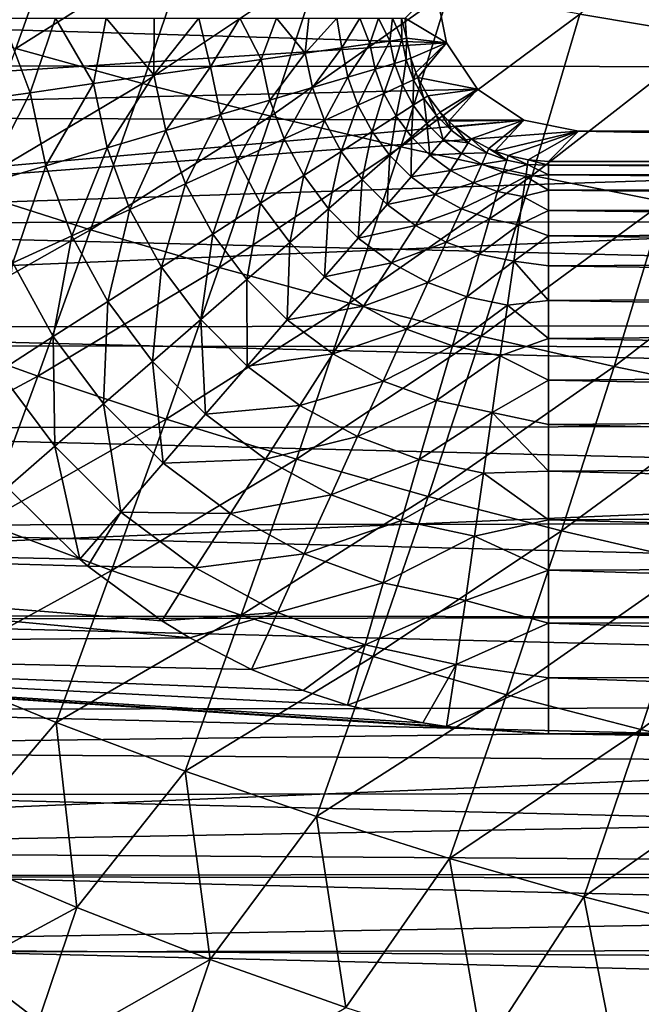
# Model space of a CAD drawing. Header units: metres. Extents: x -24 to 127, y -24 to 24.
# Tile 9 of 151: x -9.41 to -5.07, y -12.61 to -5.73. Entities that reach past the tile are written whole.
import ezdxf

# ---------------------------------------------------------------- set-up
doc = ezdxf.new("R2010")
doc.units = ezdxf.units.M
doc.layers.add('solid_12_381_051_XXX', color=7, linetype='CONTINUOUS')

msp = doc.modelspace()

# ---------------------------------------------------------------- linework, layer by layer
at = {"layer": 'solid_12_381_051_XXX'}
for points in [[(-23.654963, -4.05514, -4), (23.650919, -4.078241, -4), (-23.225561, -6.044409, -4)], [(-23.225561, -6.044409, -4), (23.650919, -4.078241, -4), (23.217451, -6.075547, -4)], [(-4.275462, -4.684265, 145.826401), (-5.499285, -5.691209, 145.772186), (-4.583907, -5.845074, 145.800156)], [(-9.086542, -4.945166, 145.654633), (-10.3077, -5.673123, 145.598572), (-9.436605, -5.930861, 145.628159)], [(-8.203554, -5.150372, 145.684769), (-9.086542, -4.945166, 145.654633), (-9.436605, -5.930861, 145.628159)], [(-8.203554, -5.150372, 145.684769), (-9.436605, -5.930861, 145.628159), (-8.552128, -6.174737, 145.657394)], [(-7.310452, -5.343411, 145.714432), (-8.203554, -5.150372, 145.684769), (-8.552128, -6.174737, 145.657394)], [(-7.310452, -5.343411, 145.714432), (-8.552128, -6.174737, 145.657394), (-7.655788, -6.404232, 145.686218)], [(-6.408582, -5.523839, 145.743591), (-7.310452, -5.343411, 145.714432), (-7.655788, -6.404232, 145.686218)], [(-14.703627, -5.644664, 127.000305), (-6.431749, -5.890662, 127.000305), (-6.507855, -5.508007, 127.000305)], [(-6.408582, -5.523839, 145.743591), (-7.655788, -6.404232, 145.686218), (-6.749106, -6.618823, 145.714554)], [(-5.499285, -5.691209, 145.772186), (-6.408582, -5.523839, 145.743591), (-6.749106, -6.618823, 145.714554)], [(-6.431749, -5.890662, 127.000305), (-6.719407, -5.719559, 139.120102), (-6.507855, -5.508007, 127.000305)], [(-14.703627, -5.644664, 127.000305), (-14.388844, -6.404374, 127.000305), (-6.431749, -5.890662, 127.000305)], [(-5.499285, -5.691209, 145.772186), (-6.749106, -6.618823, 145.714554), (-5.833604, -6.817987, 145.742371)], [(-4.583907, -5.845074, 145.800156), (-5.499285, -5.691209, 145.772186), (-5.833604, -6.817987, 145.742371)], [(-9.337575, -6.239727, 142.817795), (-9.786674, -6.304273, 142.950012), (-9.532127, -5.719559, 142.870224)], [(-9.337575, -6.239727, 142.817795), (-9.532127, -5.719559, 142.870224), (-9.160452, -5.719559, 142.734268)], [(-8.895912, -6.17625, 142.62738), (-9.337575, -6.239727, 142.817795), (-9.160452, -5.719559, 142.734268)], [(-8.895912, -6.17625, 142.62738), (-9.160452, -5.719559, 142.734268), (-8.806, -5.719559, 142.563309)], [(-8.472579, -6.115407, 142.37915), (-8.895912, -6.17625, 142.62738), (-8.806, -5.719559, 142.563309)], [(-8.472579, -6.115407, 142.37915), (-8.806, -5.719559, 142.563309), (-8.471084, -5.719559, 142.359039)], [(-8.472579, -6.115407, 142.37915), (-8.471084, -5.719559, 142.359039), (-8.158909, -5.719559, 142.123901)], [(-8.078461, -6.058763, 142.076263), (-8.472579, -6.115407, 142.37915), (-8.158909, -5.719559, 142.123901)], [(-8.078461, -6.058763, 142.076263), (-8.158909, -5.719559, 142.123901), (-7.873448, -5.719559, 141.86171)], [(-7.723568, -6.007756, 141.724609), (-8.078461, -6.058763, 142.076263), (-7.873448, -5.719559, 141.86171)], [(-7.723568, -6.007756, 141.724609), (-7.873448, -5.719559, 141.86171), (-7.617404, -5.719559, 141.576431)], [(-7.416224, -5.963583, 141.332458), (-7.723568, -6.007756, 141.724609), (-7.617404, -5.719559, 141.576431)], [(-7.416224, -5.963583, 141.332458), (-7.617404, -5.719559, 141.576431), (-7.391679, -5.719559, 141.270721)], [(-7.416224, -5.963583, 141.332458), (-7.391679, -5.719559, 141.270721), (-7.197195, -5.719559, 140.94722)], [(-7.162424, -5.927106, 140.909821), (-7.416224, -5.963583, 141.332458), (-7.197195, -5.719559, 140.94722)], [(-7.162424, -5.927106, 140.909821), (-7.197195, -5.719559, 140.94722), (-7.035916, -5.719559, 140.611191)], [(-6.965469, -5.898798, 140.467606), (-7.162424, -5.927106, 140.909821), (-7.035916, -5.719559, 140.611191)], [(-6.965469, -5.898798, 140.467606), (-7.035916, -5.719559, 140.611191), (-6.906246, -5.719559, 140.260452)], [(-6.825925, -5.878742, 140.016846), (-6.965469, -5.898798, 140.467606), (-6.906246, -5.719559, 140.260452)], [(-6.825925, -5.878742, 140.016846), (-6.906246, -5.719559, 140.260452), (-6.808341, -5.719559, 139.891922)], [(-6.741874, -5.866661, 139.567764), (-6.825925, -5.878742, 140.016846), (-6.808341, -5.719559, 139.891922)], [(-6.741874, -5.866661, 139.567764), (-6.808341, -5.719559, 139.891922), (-6.745369, -5.719559, 139.51059)], [(-6.709825, -5.859014, 139.129593), (-6.745369, -5.719559, 139.51059), (-6.719407, -5.719559, 139.120102)], [(-6.741874, -5.866661, 139.567764), (-6.745369, -5.719559, 139.51059), (-6.709825, -5.859014, 139.129593)], [(-6.431749, -5.890662, 127.000305), (-6.709825, -5.859014, 139.129593), (-6.719407, -5.719559, 139.120102)], [(-4.583907, -5.845074, 145.800156), (-5.833604, -6.817987, 145.742371), (-4.910803, -7.001204, 145.769592)], [(-14.388844, -6.404374, 127.000305), (-6.215029, -6.21502, 127.000305), (-6.431749, -5.890662, 127.000305)], [(-7.120393, -6.131392, 140.914246), (-7.162424, -5.927106, 140.909821), (-6.965469, -5.898798, 140.467606)], [(-6.929184, -6.075214, 140.472946), (-7.120393, -6.131392, 140.914246), (-6.965469, -5.898798, 140.467606)], [(-6.929184, -6.075214, 140.472946), (-6.965469, -5.898798, 140.467606), (-6.825925, -5.878742, 140.016846)], [(-6.793459, -6.035337, 140.023041), (-6.929184, -6.075214, 140.472946), (-6.825925, -5.878742, 140.016846)], [(-6.793459, -6.035337, 140.023041), (-6.825925, -5.878742, 140.016846), (-6.741874, -5.866661, 139.567764)], [(-6.711378, -6.011221, 139.574738), (-6.793459, -6.035337, 140.023041), (-6.741874, -5.866661, 139.567764)], [(-6.711378, -6.011221, 139.574738), (-6.741874, -5.866661, 139.567764), (-6.709825, -5.859014, 139.129593)], [(-6.711378, -6.011221, 139.574738), (-6.709825, -5.859014, 139.129593), (-6.679871, -5.999292, 139.137131)], [(-6.431749, -5.890662, 127.000305), (-6.679871, -5.999292, 139.137131), (-6.709825, -5.859014, 139.129593)], [(-6.431749, -5.890662, 127.000305), (-6.645541, -6.098042, 139.141342), (-6.679871, -5.999292, 139.137131)], [(-6.431749, -5.890662, 127.000305), (-6.629695, -6.134799, 139.1427), (-6.645541, -6.098042, 139.141342)], [(-6.431749, -5.890662, 127.000305), (-6.215029, -6.21502, 127.000305), (-6.629695, -6.134799, 139.1427)], [(-8.552128, -6.174737, 145.657394), (-9.436605, -5.930861, 145.628159), (-9.799345, -6.915264, 145.598602)], [(-7.664407, -6.291226, 141.72728), (-7.723568, -6.007756, 141.724609), (-7.416224, -5.963583, 141.332458)], [(-7.366531, -6.203709, 141.335983), (-7.664407, -6.291226, 141.72728), (-7.416224, -5.963583, 141.332458)], [(-7.366531, -6.203709, 141.335983), (-7.416224, -5.963583, 141.332458), (-7.162424, -5.927106, 140.909821)], [(-7.120393, -6.131392, 140.914246), (-7.366531, -6.203709, 141.335983), (-7.162424, -5.927106, 140.909821)], [(-23.225561, -6.044409, -4), (23.217451, -6.075547, -4), (-22.627668, -7.998378, -4)], [(-8.008232, -6.392244, 142.078171), (-8.078461, -6.058763, 142.076263), (-7.723568, -6.007756, 141.724609)], [(-7.664407, -6.291226, 141.72728), (-8.008232, -6.392244, 142.078171), (-7.723568, -6.007756, 141.724609)], [(-6.867628, -6.244573, 140.477036), (-6.929184, -6.075214, 140.472946), (-6.793459, -6.035337, 140.023041)], [(-6.738638, -6.185616, 140.027786), (-6.867628, -6.244573, 140.477036), (-6.793459, -6.035337, 140.023041)], [(-6.738638, -6.185616, 140.027786), (-6.793459, -6.035337, 140.023041), (-6.711378, -6.011221, 139.574738)], [(-6.66039, -6.149851, 139.580093), (-6.738638, -6.185616, 140.027786), (-6.711378, -6.011221, 139.574738)], [(-6.66039, -6.149851, 139.580093), (-6.711378, -6.011221, 139.574738), (-6.679871, -5.999292, 139.137131)], [(-6.66039, -6.149851, 139.580093), (-6.679871, -5.999292, 139.137131), (-6.645541, -6.098042, 139.141342)], [(-22.627668, -7.998378, -4), (23.217451, -6.075547, -4), (22.614536, -8.035113, -4)], [(-8.799969, -6.624861, 142.628128), (-8.895912, -6.17625, 142.62738), (-8.472579, -6.115407, 142.37915)], [(-8.389975, -6.504403, 142.380417), (-8.799969, -6.624861, 142.628128), (-8.472579, -6.115407, 142.37915)], [(-8.389975, -6.504403, 142.380417), (-8.472579, -6.115407, 142.37915), (-8.078461, -6.058763, 142.076263)], [(-8.008232, -6.392244, 142.078171), (-8.389975, -6.504403, 142.380417), (-8.078461, -6.058763, 142.076263)], [(-7.049092, -6.327515, 140.917633), (-7.120393, -6.131392, 140.914246), (-6.929184, -6.075214, 140.472946)], [(-6.867628, -6.244573, 140.477036), (-7.049092, -6.327515, 140.917633), (-6.929184, -6.075214, 140.472946)], [(-6.66039, -6.149851, 139.580093), (-6.645541, -6.098042, 139.141342), (-6.629695, -6.134799, 139.1427)], [(-8.552128, -6.174737, 145.657394), (-9.799345, -6.915264, 145.598602), (-8.915372, -7.196883, 145.626663)], [(-9.227706, -6.750533, 142.818176), (-9.337575, -6.239727, 142.817795), (-8.895912, -6.17625, 142.62738)], [(-8.799969, -6.624861, 142.628128), (-9.227706, -6.750533, 142.818176), (-8.895912, -6.17625, 142.62738)], [(-7.655788, -6.404232, 145.686218), (-8.552128, -6.174737, 145.657394), (-8.915372, -7.196883, 145.626663)], [(-7.2825, -6.434198, 141.338684), (-7.366531, -6.203709, 141.335983), (-7.120393, -6.131392, 140.914246)], [(-7.049092, -6.327515, 140.917633), (-7.2825, -6.434198, 141.338684), (-7.120393, -6.131392, 140.914246)], [(-6.782041, -6.403309, 140.479782), (-6.867628, -6.244573, 140.477036), (-6.738638, -6.185616, 140.027786)], [(-6.662567, -6.326446, 140.030991), (-6.782041, -6.403309, 140.479782), (-6.738638, -6.185616, 140.027786)], [(-6.662567, -6.326446, 140.030991), (-6.738638, -6.185616, 140.027786), (-6.66039, -6.149851, 139.580093)], [(-6.589943, -6.279723, 139.583694), (-6.662567, -6.326446, 140.030991), (-6.66039, -6.149851, 139.580093)], [(-6.589943, -6.279723, 139.583694), (-6.66039, -6.149851, 139.580093), (-6.629695, -6.134799, 139.1427)], [(-6.215029, -6.21502, 127.000305), (-6.561018, -6.260815, 139.146469), (-6.629695, -6.134799, 139.1427)], [(-6.589943, -6.279723, 139.583694), (-6.629695, -6.134799, 139.1427), (-6.561018, -6.260815, 139.146469)], [(-14.388844, -6.404374, 127.000305), (-5.890671, -6.431746, 127.000305), (-6.215029, -6.21502, 127.000305)], [(-9.662662, -6.878326, 142.95015), (-9.786674, -6.304273, 142.950012), (-9.337575, -6.239727, 142.817795)], [(-9.227706, -6.750533, 142.818176), (-9.662662, -6.878326, 142.95015), (-9.337575, -6.239727, 142.817795)], [(-7.564833, -6.563243, 141.729324), (-7.664407, -6.291226, 141.72728), (-7.366531, -6.203709, 141.335983)], [(-7.2825, -6.434198, 141.338684), (-7.564833, -6.563243, 141.729324), (-7.366531, -6.203709, 141.335983)], [(-6.949958, -6.511337, 140.919907), (-7.049092, -6.327515, 140.917633), (-6.867628, -6.244573, 140.477036)], [(-6.782041, -6.403309, 140.479782), (-6.949958, -6.511337, 140.919907), (-6.867628, -6.244573, 140.477036)], [(-6.215029, -6.21502, 127.000305), (-6.474348, -6.376404, 139.148605), (-6.561018, -6.260815, 139.146469)], [(-6.215029, -6.21502, 127.000305), (-6.415261, -6.438706, 139.149002), (-6.474348, -6.376404, 139.148605)], [(-6.215029, -6.21502, 127.000305), (-5.890671, -6.431746, 127.000305), (-6.415261, -6.438706, 139.149002)], [(-7.890621, -6.71215, 142.079636), (-8.008232, -6.392244, 142.078171), (-7.664407, -6.291226, 141.72728)], [(-7.564833, -6.563243, 141.729324), (-7.890621, -6.71215, 142.079636), (-7.664407, -6.291226, 141.72728)], [(-7.165824, -6.650214, 141.340469), (-7.2825, -6.434198, 141.338684), (-7.049092, -6.327515, 140.917633)], [(-6.949958, -6.511337, 140.919907), (-7.165824, -6.650214, 141.340469), (-7.049092, -6.327515, 140.917633)], [(-6.674249, -6.548013, 140.481125), (-6.782041, -6.403309, 140.479782), (-6.662567, -6.326446, 140.030991)], [(-6.56686, -6.454834, 140.032578), (-6.674249, -6.548013, 140.481125), (-6.662567, -6.326446, 140.030991)], [(-6.56686, -6.454834, 140.032578), (-6.662567, -6.326446, 140.030991), (-6.589943, -6.279723, 139.583694)], [(-6.501514, -6.398134, 139.58551), (-6.589943, -6.279723, 139.583694), (-6.561018, -6.260815, 139.146469)], [(-6.501514, -6.398134, 139.58551), (-6.56686, -6.454834, 140.032578), (-6.589943, -6.279723, 139.583694)], [(-6.501514, -6.398134, 139.58551), (-6.561018, -6.260815, 139.146469), (-6.474348, -6.376404, 139.148605)], [(-8.252275, -6.87745, 142.381378), (-8.389975, -6.504403, 142.380417), (-8.008232, -6.392244, 142.078171)], [(-7.890621, -6.71215, 142.079636), (-8.252275, -6.87745, 142.381378), (-8.008232, -6.392244, 142.078171)], [(-6.396935, -6.502544, 139.585495), (-6.501514, -6.398134, 139.58551), (-6.474348, -6.376404, 139.148605)], [(-6.396935, -6.502544, 139.585495), (-6.474348, -6.376404, 139.148605), (-6.415261, -6.438706, 139.149002)], [(-14.388844, -6.404374, 127.000305), (-14.032295, -7.150809, 127.000305), (-5.890671, -6.431746, 127.000305)], [(-14.032295, -7.150809, 127.000305), (-5.508007, -6.507855, 127.000305), (-5.890671, -6.431746, 127.000305)], [(-7.655788, -6.404232, 145.686218), (-8.915372, -7.196883, 145.626663), (-8.017879, -7.461982, 145.654358)], [(-6.749106, -6.618823, 145.714554), (-7.655788, -6.404232, 145.686218), (-8.017879, -7.461982, 145.654358)], [(-7.426854, -6.818146, 141.730667), (-7.564833, -6.563243, 141.729324), (-7.2825, -6.434198, 141.338684)], [(-7.165824, -6.650214, 141.340469), (-7.426854, -6.818146, 141.730667), (-7.2825, -6.434198, 141.338684)], [(-6.825108, -6.678911, 140.92099), (-6.949958, -6.511337, 140.919907), (-6.782041, -6.403309, 140.479782)], [(-6.674249, -6.548013, 140.481125), (-6.825108, -6.678911, 140.92099), (-6.782041, -6.403309, 140.479782)], [(-6.546548, -6.675505, 140.48111), (-6.674249, -6.548013, 140.481125), (-6.56686, -6.454834, 140.032578)], [(-6.453534, -6.567975, 140.032562), (-6.56686, -6.454834, 140.032578), (-6.501514, -6.398134, 139.58551)], [(-6.453534, -6.567975, 140.032562), (-6.546548, -6.675505, 140.48111), (-6.56686, -6.454834, 140.032578)], [(-6.396935, -6.502544, 139.585495), (-6.453534, -6.567975, 140.032562), (-6.501514, -6.398134, 139.58551)], [(-5.890671, -6.431746, 127.000305), (-6.373066, -6.477245, 139.148819), (-6.415261, -6.438706, 139.149002)], [(-6.396935, -6.502544, 139.585495), (-6.415261, -6.438706, 139.149002), (-6.373066, -6.477245, 139.148819)], [(-5.890671, -6.431746, 127.000305), (-6.258204, -6.5627, 139.146759), (-6.373066, -6.477245, 139.148819)], [(-5.890671, -6.431746, 127.000305), (-6.134091, -6.630019, 139.142731), (-6.258204, -6.5627, 139.146759)], [(-5.890671, -6.431746, 127.000305), (-6.093472, -6.647389, 139.141159), (-6.134091, -6.630019, 139.142731)], [(-5.890671, -6.431746, 127.000305), (-5.508007, -6.507855, 127.000305), (-6.093472, -6.647389, 139.141159)], [(-14.032295, -7.150809, 127.000305), (5.508007, -6.507855, 127.000305), (-5.508007, -6.507855, 127.000305)], [(-14.032295, -7.150809, 127.000305), (14.046996, -7.122194, 127.000305), (5.508007, -6.507855, 127.000305)], [(-8.640661, -7.054969, 142.628708), (-8.799969, -6.624861, 142.628128), (-8.389975, -6.504403, 142.380417)], [(-8.252275, -6.87745, 142.381378), (-8.640661, -7.054969, 142.628708), (-8.389975, -6.504403, 142.380417)], [(-7.018993, -6.847143, 141.341324), (-7.165824, -6.650214, 141.340469), (-6.949958, -6.511337, 140.919907)], [(-6.825108, -6.678911, 140.92099), (-7.018993, -6.847143, 141.341324), (-6.949958, -6.511337, 140.919907)], [(-6.278433, -6.590775, 139.583679), (-6.453534, -6.567975, 140.032562), (-6.396935, -6.502544, 139.585495)], [(-6.278433, -6.590775, 139.583679), (-6.396935, -6.502544, 139.585495), (-6.373066, -6.477245, 139.148819)], [(-6.278433, -6.590775, 139.583679), (-6.373066, -6.477245, 139.148819), (-6.258204, -6.5627, 139.146759)], [(-5.508007, -6.507855, 127.000305), (-6.000152, -6.679618, 139.137024), (-6.093472, -6.647389, 139.141159)], [(-5.508007, -6.507855, 127.000305), (-5.860383, -6.709629, 139.129471), (-6.000152, -6.679618, 139.137024)], [(-5.508007, -6.507855, 127.000305), (-5.719559, -6.719407, 139.120102), (-5.860383, -6.709629, 139.129471)], [(5.719559, -6.719407, 139.120102), (-5.719559, -6.719407, 139.120102), (-5.508007, -6.507855, 127.000305)], [(5.508007, -6.507855, 127.000305), (5.719559, -6.719407, 139.120102), (-5.508007, -6.507855, 127.000305)], [(-7.728, -7.011888, 142.080582), (-7.890621, -6.71215, 142.079636), (-7.564833, -6.563243, 141.729324)], [(-7.426854, -6.818146, 141.730667), (-7.728, -7.011888, 142.080582), (-7.564833, -6.563243, 141.729324)], [(-6.677214, -6.826561, 140.92099), (-6.825108, -6.678911, 140.92099), (-6.674249, -6.548013, 140.481125)], [(-6.546548, -6.675505, 140.48111), (-6.677214, -6.826561, 140.92099), (-6.674249, -6.548013, 140.481125)], [(-6.325047, -6.663466, 140.03096), (-6.546548, -6.675505, 140.48111), (-6.453534, -6.567975, 140.032562)], [(-6.278433, -6.590775, 139.583679), (-6.325047, -6.663466, 140.03096), (-6.453534, -6.567975, 140.032562)], [(-6.148514, -6.660993, 139.580048), (-6.325047, -6.663466, 140.03096), (-6.278433, -6.590775, 139.583679)], [(-6.148514, -6.660993, 139.580048), (-6.278433, -6.590775, 139.583679), (-6.258204, -6.5627, 139.146759)], [(-6.148514, -6.660993, 139.580048), (-6.258204, -6.5627, 139.146759), (-6.134091, -6.630019, 139.142731)], [(-9.04585, -7.240168, 142.818481), (-9.227706, -6.750533, 142.818176), (-8.799969, -6.624861, 142.628128)], [(-8.640661, -7.054969, 142.628708), (-9.04585, -7.240168, 142.818481), (-8.799969, -6.624861, 142.628128)], [(-6.749106, -6.618823, 145.714554), (-8.017879, -7.461982, 145.654358), (-7.108535, -7.70997, 145.68161)], [(-7.253404, -7.050539, 141.731293), (-7.426854, -6.818146, 141.730667), (-7.165824, -6.650214, 141.340469)], [(-7.018993, -6.847143, 141.341324), (-7.253404, -7.050539, 141.731293), (-7.165824, -6.650214, 141.340469)], [(-5.833604, -6.817987, 145.742371), (-6.749106, -6.618823, 145.714554), (-7.108535, -7.70997, 145.68161)], [(-6.325047, -6.663466, 140.03096), (-6.401732, -6.783053, 140.479752), (-6.546548, -6.675505, 140.48111)], [(-6.184166, -6.739288, 140.027756), (-6.401732, -6.783053, 140.479752), (-6.325047, -6.663466, 140.03096)], [(-6.148514, -6.660993, 139.580048), (-6.184166, -6.739288, 140.027756), (-6.325047, -6.663466, 140.03096)], [(-6.009891, -6.711761, 139.574677), (-6.184166, -6.739288, 140.027756), (-6.148514, -6.660993, 139.580048)], [(-6.009891, -6.711761, 139.574677), (-6.148514, -6.660993, 139.580048), (-6.134091, -6.630019, 139.142731)], [(-6.009891, -6.711761, 139.574677), (-6.134091, -6.630019, 139.142731), (-6.093472, -6.647389, 139.141159)], [(-6.009891, -6.711761, 139.574677), (-6.093472, -6.647389, 139.141159), (-6.000152, -6.679618, 139.137024)], [(-8.062262, -7.226933, 142.381989), (-8.252275, -6.87745, 142.381378), (-7.890621, -6.71215, 142.079636)], [(-7.728, -7.011888, 142.080582), (-8.062262, -7.226933, 142.381989), (-7.890621, -6.71215, 142.079636)], [(-6.845147, -7.020701, 141.341309), (-7.018993, -6.847143, 141.341324), (-6.825108, -6.678911, 140.92099)], [(-6.677214, -6.826561, 140.92099), (-6.845147, -7.020701, 141.341309), (-6.825108, -6.678911, 140.92099)], [(-6.401732, -6.783053, 140.479752), (-6.677214, -6.826561, 140.92099), (-6.546548, -6.675505, 140.48111)], [(-6.184166, -6.739288, 140.027756), (-6.242939, -6.868359, 140.477005), (-6.401732, -6.783053, 140.479752)], [(-6.033895, -6.79387, 140.022995), (-6.242939, -6.868359, 140.477005), (-6.184166, -6.739288, 140.027756)], [(-6.009891, -6.711761, 139.574677), (-6.033895, -6.79387, 140.022995), (-6.184166, -6.739288, 140.027756)], [(-5.865334, -6.742055, 139.567703), (-6.033895, -6.79387, 140.022995), (-6.009891, -6.711761, 139.574677)], [(-5.865334, -6.742055, 139.567703), (-6.009891, -6.711761, 139.574677), (-6.000152, -6.679618, 139.137024)], [(-5.865334, -6.742055, 139.567703), (-6.000152, -6.679618, 139.137024), (-5.860383, -6.709629, 139.129471)], [(-5.719559, -6.746861, 139.5233), (-5.865334, -6.742055, 139.567703), (-5.860383, -6.709629, 139.129471)], [(-5.719559, -6.746861, 139.5233), (-5.860383, -6.709629, 139.129471), (-5.719559, -6.719407, 139.120102)], [(5.719559, -6.745369, 139.51059), (-5.719559, -6.746861, 139.5233), (-5.719559, -6.719407, 139.120102)], [(5.719559, -6.745369, 139.51059), (-5.719559, -6.719407, 139.120102), (5.719559, -6.719407, 139.120102)], [(-9.457891, -7.428498, 142.950287), (-9.662662, -6.878326, 142.95015), (-9.227706, -6.750533, 142.818176)], [(-9.04585, -7.240168, 142.818481), (-9.457891, -7.428498, 142.950287), (-9.227706, -6.750533, 142.818176)], [(-6.401732, -6.783053, 140.479752), (-6.509511, -6.95113, 140.919876), (-6.677214, -6.826561, 140.92099)], [(-6.242939, -6.868359, 140.477005), (-6.509511, -6.95113, 140.919876), (-6.401732, -6.783053, 140.479752)], [(-6.033895, -6.79387, 140.022995), (-6.073589, -6.929645, 140.4729), (-6.242939, -6.868359, 140.477005)], [(-5.877305, -6.826117, 140.016785), (-6.073589, -6.929645, 140.4729), (-6.033895, -6.79387, 140.022995)], [(-5.865334, -6.742055, 139.567703), (-5.877305, -6.826117, 140.016785), (-6.033895, -6.79387, 140.022995)], [(-5.719559, -6.814276, 139.919037), (-5.877305, -6.826117, 140.016785), (-5.865334, -6.742055, 139.567703)], [(-5.719559, -6.746861, 139.5233), (-5.719559, -6.814276, 139.919037), (-5.865334, -6.742055, 139.567703)], [(5.719559, -6.745369, 139.51059), (5.719559, -6.808341, 139.891922), (-5.719559, -6.746861, 139.5233)], [(5.719559, -6.808341, 139.891922), (-5.719559, -6.814276, 139.919037), (-5.719559, -6.746861, 139.5233)], [(5.719559, -6.808341, 139.891922), (5.719559, -6.906246, 140.260452), (-5.719559, -6.814276, 139.919037)], [(-8.421213, -7.457862, 142.629074), (-8.640661, -7.054969, 142.628708), (-8.252275, -6.87745, 142.381378)], [(-8.062262, -7.226933, 142.381989), (-8.421213, -7.457862, 142.629074), (-8.252275, -6.87745, 142.381378)], [(-7.523816, -7.285171, 142.080994), (-7.728, -7.011888, 142.080582), (-7.426854, -6.818146, 141.730667)], [(-7.253404, -7.050539, 141.731293), (-7.523816, -7.285171, 142.080994), (-7.426854, -6.818146, 141.730667)], [(-7.048182, -7.255421, 141.731277), (-7.253404, -7.050539, 141.731293), (-7.018993, -6.847143, 141.341324)], [(-5.833604, -6.817987, 145.742371), (-7.108535, -7.70997, 145.68161), (-6.189008, -7.940253, 145.708359)], [(-6.845147, -7.020701, 141.341309), (-7.048182, -7.255421, 141.731277), (-7.018993, -6.847143, 141.341324)], [(-6.509511, -6.95113, 140.919876), (-6.845147, -7.020701, 141.341309), (-6.677214, -6.826561, 140.92099)], [(-6.242939, -6.868359, 140.477005), (-6.325622, -7.049939, 140.917603), (-6.509511, -6.95113, 140.919876)], [(-6.073589, -6.929645, 140.4729), (-6.325622, -7.049939, 140.917603), (-6.242939, -6.868359, 140.477005)], [(-4.910803, -7.001204, 145.769592), (-5.833604, -6.817987, 145.742371), (-6.189008, -7.940253, 145.708359)], [(-5.877305, -6.826117, 140.016785), (-5.89718, -6.965682, 140.46756), (-6.073589, -6.929645, 140.4729)], [(-5.719559, -6.920166, 140.303467), (-5.89718, -6.965682, 140.46756), (-5.877305, -6.826117, 140.016785)], [(-5.719559, -6.814276, 139.919037), (-5.719559, -6.920166, 140.303467), (-5.877305, -6.826117, 140.016785)], [(5.719559, -6.906246, 140.260452), (-5.719559, -6.920166, 140.303467), (-5.719559, -6.814276, 139.919037)], [(-8.915372, -7.196883, 145.626663), (-9.799345, -6.915264, 145.598602), (-10.16516, -7.902431, 145.566223)], [(-6.073589, -6.929645, 140.4729), (-6.12951, -7.120926, 140.9142), (-6.325622, -7.049939, 140.917603)], [(-5.89718, -6.965682, 140.46756), (-6.12951, -7.120926, 140.9142), (-6.073589, -6.929645, 140.4729)], [(-5.719559, -6.920166, 140.303467), (-5.719559, -7.062596, 140.672699), (-5.89718, -6.965682, 140.46756)], [(5.719559, -6.906246, 140.260452), (5.719559, -7.035916, 140.611191), (-5.719559, -6.920166, 140.303467)], [(5.719559, -7.035916, 140.611191), (-5.719559, -7.062596, 140.672699), (-5.719559, -6.920166, 140.303467)], [(-7.823946, -7.54559, 142.382248), (-8.062262, -7.226933, 142.381989), (-7.728, -7.011888, 142.080582)], [(-7.523816, -7.285171, 142.080994), (-7.823946, -7.54559, 142.382248), (-7.728, -7.011888, 142.080582)], [(-6.509511, -6.95113, 140.919876), (-6.648068, -7.167203, 141.340454), (-6.845147, -7.020701, 141.341309)], [(-6.325622, -7.049939, 140.917603), (-6.648068, -7.167203, 141.340454), (-6.509511, -6.95113, 140.919876)], [(-4.910803, -7.001204, 145.769592), (-6.189008, -7.940253, 145.708359), (-5.260966, -8.152238, 145.734558)], [(-5.89718, -6.965682, 140.46756), (-5.925231, -7.162672, 140.909775), (-6.12951, -7.120926, 140.9142)], [(-5.719559, -7.062596, 140.672699), (-5.925231, -7.162672, 140.909775), (-5.89718, -6.965682, 140.46756)], [(-3.982223, -7.167951, 145.796158), (-4.910803, -7.001204, 145.769592), (-5.260966, -8.152238, 145.734558)], [(-8.795691, -7.69878, 142.818665), (-9.04585, -7.240168, 142.818481), (-8.640661, -7.054969, 142.628708)], [(-8.421213, -7.457862, 142.629074), (-8.795691, -7.69878, 142.818665), (-8.640661, -7.054969, 142.628708)], [(-7.2824, -7.526188, 142.080978), (-7.523816, -7.285171, 142.080994), (-7.253404, -7.050539, 141.731293)], [(-7.048182, -7.255421, 141.731277), (-7.2824, -7.526188, 142.080978), (-7.253404, -7.050539, 141.731293)], [(-6.648068, -7.167203, 141.340454), (-7.048182, -7.255421, 141.731277), (-6.845147, -7.020701, 141.341309)], [(-6.325622, -7.049939, 140.917603), (-6.431973, -7.283497, 141.338669), (-6.648068, -7.167203, 141.340454)], [(-6.12951, -7.120926, 140.9142), (-6.431973, -7.283497, 141.338669), (-6.325622, -7.049939, 140.917603)], [(-5.719559, -7.062596, 140.672699), (-5.719559, -7.23971, 141.024124), (-5.925231, -7.162672, 140.909775)], [(5.719559, -7.035916, 140.611191), (5.719559, -7.197195, 140.94722), (-5.719559, -7.062596, 140.672699)], [(5.719559, -7.197195, 140.94722), (-5.719559, -7.23971, 141.024124), (-5.719559, -7.062596, 140.672699)], [(-14.032295, -7.150809, 127.000305), (13.654616, -7.848498, 127.000305), (14.046996, -7.122194, 127.000305)], [(-14.032295, -7.150809, 127.000305), (-13.636566, -7.879517, 127.000305), (13.654616, -7.848498, 127.000305)], [(-6.12951, -7.120926, 140.9142), (-6.201498, -7.367161, 141.335953), (-6.431973, -7.283497, 141.338669)], [(-5.925231, -7.162672, 140.909775), (-6.201498, -7.367161, 141.335953), (-6.12951, -7.120926, 140.9142)], [(-8.915372, -7.196883, 145.626663), (-10.16516, -7.902431, 145.566223), (-9.284107, -8.220401, 145.592819)], [(-8.017879, -7.461982, 145.654358), (-8.915372, -7.196883, 145.626663), (-9.284107, -8.220401, 145.592819)], [(-6.648068, -7.167203, 141.340454), (-6.815613, -7.428483, 141.730652), (-7.048182, -7.255421, 141.731277)], [(-6.431973, -7.283497, 141.338669), (-6.815613, -7.428483, 141.730652), (-6.648068, -7.167203, 141.340454)], [(-5.925231, -7.162672, 140.909775), (-5.96138, -7.416518, 141.332428), (-6.201498, -7.367161, 141.335953)], [(-5.719559, -7.23971, 141.024124), (-5.96138, -7.416518, 141.332428), (-5.925231, -7.162672, 140.909775)], [(5.719559, -7.197195, 140.94722), (5.719559, -7.391679, 141.270721), (-5.719559, -7.23971, 141.024124)], [(-3.982223, -7.167951, 145.796158), (-5.260966, -8.152238, 145.734558), (-4.326076, -8.345333, 145.760132)], [(-9.17651, -7.943779, 142.950348), (-9.457891, -7.428498, 142.950287), (-9.04585, -7.240168, 142.818481)], [(-8.795691, -7.69878, 142.818665), (-9.17651, -7.943779, 142.950348), (-9.04585, -7.240168, 142.818481)], [(-8.146237, -7.825238, 142.629196), (-8.421213, -7.457862, 142.629074), (-8.062262, -7.226933, 142.381989)], [(-7.823946, -7.54559, 142.382248), (-8.146237, -7.825238, 142.629196), (-8.062262, -7.226933, 142.381989)], [(-7.542357, -7.826714, 142.382233), (-7.823946, -7.54559, 142.382248), (-7.523816, -7.285171, 142.080994)], [(-7.2824, -7.526188, 142.080978), (-7.542357, -7.826714, 142.382233), (-7.523816, -7.285171, 142.080994)], [(-6.815613, -7.428483, 141.730652), (-7.2824, -7.526188, 142.080978), (-7.048182, -7.255421, 141.731277)], [(-6.431973, -7.283497, 141.338669), (-6.560617, -7.566012, 141.729309), (-6.815613, -7.428483, 141.730652)], [(-6.201498, -7.367161, 141.335953), (-6.560617, -7.566012, 141.729309), (-6.431973, -7.283497, 141.338669)], [(-5.719559, -7.23971, 141.024124), (-5.719559, -7.449786, 141.355423), (-5.96138, -7.416518, 141.332428)], [(5.719559, -7.391679, 141.270721), (-5.719559, -7.449786, 141.355423), (-5.719559, -7.23971, 141.024124)], [(-6.201498, -7.367161, 141.335953), (-6.288616, -7.665154, 141.727264), (-6.560617, -7.566012, 141.729309)], [(-5.96138, -7.416518, 141.332428), (-6.288616, -7.665154, 141.727264), (-6.201498, -7.367161, 141.335953)], [(-5.96138, -7.416518, 141.332428), (-6.005155, -7.72392, 141.724594), (-6.288616, -7.665154, 141.727264)], [(-5.719559, -7.69035, 141.663437), (-6.005155, -7.72392, 141.724594), (-5.96138, -7.416518, 141.332428)], [(-5.719559, -7.449786, 141.355423), (-5.719559, -7.69035, 141.663437), (-5.96138, -7.416518, 141.332428)], [(5.719559, -7.391679, 141.270721), (5.719559, -7.617404, 141.576431), (-5.719559, -7.449786, 141.355423)], [(-9.17651, -7.943779, 142.950348), (-9.555118, -8.187354, 143.026199), (-9.457891, -7.428498, 142.950287)], [(-8.017879, -7.461982, 145.654358), (-9.284107, -8.220401, 145.592819), (-8.38801, -8.519815, 145.619064)], [(-8.48247, -8.116982, 142.81871), (-8.795691, -7.69878, 142.818665), (-8.421213, -7.457862, 142.629074)], [(-8.146237, -7.825238, 142.629196), (-8.48247, -8.116982, 142.81871), (-8.421213, -7.457862, 142.629074)], [(-7.108535, -7.70997, 145.68161), (-8.017879, -7.461982, 145.654358), (-8.38801, -8.519815, 145.619064)], [(-6.815613, -7.428483, 141.730652), (-7.008909, -7.729918, 142.080566), (-7.2824, -7.526188, 142.080978)], [(-6.560617, -7.566012, 141.729309), (-7.008909, -7.729918, 142.080566), (-6.815613, -7.428483, 141.730652)], [(5.719559, -7.617404, 141.576431), (-5.719559, -7.69035, 141.663437), (-5.719559, -7.449786, 141.355423)], [(-7.821511, -8.14943, 142.629196), (-8.146237, -7.825238, 142.629196), (-7.823946, -7.54559, 142.382248)], [(-7.542357, -7.826714, 142.382233), (-7.821511, -8.14943, 142.629196), (-7.823946, -7.54559, 142.382248)], [(-7.008909, -7.729918, 142.080566), (-7.542357, -7.826714, 142.382233), (-7.2824, -7.526188, 142.080978)], [(-6.560617, -7.566012, 141.729309), (-6.709063, -7.892012, 142.07962), (-7.008909, -7.729918, 142.080566)], [(-6.288616, -7.665154, 141.727264), (-6.709063, -7.892012, 142.07962), (-6.560617, -7.566012, 141.729309)], [(5.719559, -7.617404, 141.576431), (5.719559, -7.873448, 141.86171), (-5.719559, -7.69035, 141.663437)], [(-8.824405, -8.413674, 142.950348), (-9.17651, -7.943779, 142.950348), (-8.795691, -7.69878, 142.818665)], [(-8.48247, -8.116982, 142.81871), (-8.824405, -8.413674, 142.950348), (-8.795691, -7.69878, 142.818665)], [(-6.288616, -7.665154, 141.727264), (-6.389174, -8.009117, 142.078156), (-6.709063, -7.892012, 142.07962)], [(-6.005155, -7.72392, 141.724594), (-6.389174, -8.009117, 142.078156), (-6.288616, -7.665154, 141.727264)], [(-5.719559, -7.69035, 141.663437), (-5.719559, -7.957481, 141.94429), (-6.005155, -7.72392, 141.724594)], [(5.719559, -7.873448, 141.86171), (-5.719559, -7.957481, 141.94429), (-5.719559, -7.69035, 141.663437)], [(-7.108535, -7.70997, 145.68161), (-8.38801, -8.519815, 145.619064), (-7.47865, -8.800016, 145.644928)], [(-7.008909, -7.729918, 142.080566), (-7.22346, -8.064502, 142.381989), (-7.542357, -7.826714, 142.382233)], [(-6.189008, -7.940253, 145.708359), (-7.108535, -7.70997, 145.68161), (-7.47865, -8.800016, 145.644928)], [(-6.709063, -7.892012, 142.07962), (-7.22346, -8.064502, 142.381989), (-7.008909, -7.729918, 142.080566)], [(-6.005155, -7.72392, 141.724594), (-6.055701, -8.078881, 142.076248), (-6.389174, -8.009117, 142.078156)], [(-5.719559, -7.957481, 141.94429), (-6.055701, -8.078881, 142.076248), (-6.005155, -7.72392, 141.724594)], [(-8.112741, -8.486106, 142.818695), (-8.48247, -8.116982, 142.81871), (-8.146237, -7.825238, 142.629196)], [(-7.821511, -8.14943, 142.629196), (-8.112741, -8.486106, 142.818695), (-8.146237, -7.825238, 142.629196)], [(-7.22346, -8.064502, 142.381989), (-7.821511, -8.14943, 142.629196), (-7.542357, -7.826714, 142.382233)], [(-13.636566, -7.879517, 127.000305), (13.226402, -8.551184, 127.000305), (13.654616, -7.848498, 127.000305)], [(-13.636566, -7.879517, 127.000305), (-13.205086, -8.583994, 127.000305), (13.226402, -8.551184, 127.000305)], [(-9.284107, -8.220401, 145.592819), (-10.16516, -7.902431, 145.566223), (-10.538656, -8.892211, 145.530777)], [(-6.709063, -7.892012, 142.07962), (-6.873851, -8.253901, 142.381378), (-7.22346, -8.064502, 142.381989)], [(-6.389174, -8.009117, 142.078156), (-6.873851, -8.253901, 142.381378), (-6.709063, -7.892012, 142.07962)], [(5.719559, -7.873448, 141.86171), (5.719559, -8.158909, 142.123901), (-5.719559, -7.957481, 141.94429)], [(-9.164363, -8.708652, 143.026199), (-9.555118, -8.187354, 143.026199), (-9.17651, -7.943779, 142.950348)], [(-8.824405, -8.413674, 142.950348), (-9.164363, -8.708652, 143.026199), (-9.17651, -7.943779, 142.950348)], [(-6.189008, -7.940253, 145.708359), (-7.47865, -8.800016, 145.644928), (-6.557808, -9.060347, 145.670319)], [(-5.260966, -8.152238, 145.734558), (-6.189008, -7.940253, 145.708359), (-6.557808, -9.060347, 145.670319)], [(-5.719559, -7.957481, 141.94429), (-5.719559, -8.247174, 142.195313), (-6.055701, -8.078881, 142.076248)], [(5.719559, -8.158909, 142.123901), (-5.719559, -8.247174, 142.195313), (-5.719559, -7.957481, 141.94429)], [(-22.627668, -7.998378, -4), (22.614536, -8.035113, -4), (-21.869095, -9.885141, -4)], [(-21.869095, -9.885141, -4), (22.614536, -8.035113, -4), (21.851299, -9.924603, -4)], [(-6.389174, -8.009117, 142.078156), (-6.500822, -8.391012, 142.380402), (-6.873851, -8.253901, 142.381378)], [(-6.055701, -8.078881, 142.076248), (-6.500822, -8.391012, 142.380402), (-6.389174, -8.009117, 142.078156)], [(-7.22346, -8.064502, 142.381989), (-7.453858, -8.423798, 142.629074), (-7.821511, -8.14943, 142.629196)], [(-6.873851, -8.253901, 142.381378), (-7.453858, -8.423798, 142.629074), (-7.22346, -8.064502, 142.381989)], [(-6.055701, -8.078881, 142.076248), (-6.111835, -8.473077, 142.37915), (-6.500822, -8.391012, 142.380402)], [(-5.719559, -8.247174, 142.195313), (-6.111835, -8.473077, 142.37915), (-6.055701, -8.078881, 142.076248)], [(-8.408908, -8.828492, 142.950348), (-8.824405, -8.413674, 142.950348), (-8.48247, -8.116982, 142.81871)], [(-8.112741, -8.486106, 142.818695), (-8.408908, -8.828492, 142.950348), (-8.48247, -8.116982, 142.81871)], [(-7.453858, -8.423798, 142.629074), (-8.112741, -8.486106, 142.818695), (-7.821511, -8.14943, 142.629196)], [(-5.260966, -8.152238, 145.734558), (-6.557808, -9.060347, 145.670319), (-5.627266, -9.300149, 145.69519)], [(5.719559, -8.158909, 142.123901), (5.719559, -8.471084, 142.359039), (-5.719559, -8.247174, 142.195313)], [(-4.326076, -8.345333, 145.760132), (-5.260966, -8.152238, 145.734558), (-5.627266, -9.300149, 145.69519)], [(-9.284107, -8.220401, 145.592819), (-10.538656, -8.892211, 145.530777), (-9.662676, -9.245168, 145.555603)], [(-8.38801, -8.519815, 145.619064), (-9.284107, -8.220401, 145.592819), (-9.662676, -9.245168, 145.555603)], [(-9.164363, -8.708652, 143.026199), (-9.494439, -8.996818, 143.050308), (-9.555118, -8.187354, 143.026199)], [(-5.719559, -8.247174, 142.195313), (-5.719559, -8.556778, 142.415665), (-6.111835, -8.473077, 142.37915)], [(5.719559, -8.471084, 142.359039), (-5.719559, -8.556778, 142.415665), (-5.719559, -8.247174, 142.195313)], [(-6.873851, -8.253901, 142.381378), (-7.050819, -8.642541, 142.628708), (-7.453858, -8.423798, 142.629074)], [(-6.500822, -8.391012, 142.380402), (-7.050819, -8.642541, 142.628708), (-6.873851, -8.253901, 142.381378)], [(-6.500822, -8.391012, 142.380402), (-6.620733, -8.80117, 142.628128), (-7.050819, -8.642541, 142.628708)], [(-6.111835, -8.473077, 142.37915), (-6.620733, -8.80117, 142.628128), (-6.500822, -8.391012, 142.380402)], [(-4.326076, -8.345333, 145.760132), (-5.627266, -9.300149, 145.69519), (-4.688807, -9.518766, 145.719482)], [(-8.703364, -9.168899, 143.026184), (-9.164363, -8.708652, 143.026199), (-8.824405, -8.413674, 142.950348)], [(-8.408908, -8.828492, 142.950348), (-8.703364, -9.168899, 143.026184), (-8.824405, -8.413674, 142.950348)], [(-7.453858, -8.423798, 142.629074), (-7.694222, -8.798635, 142.818665), (-8.112741, -8.486106, 142.818695)], [(-7.050819, -8.642541, 142.628708), (-7.694222, -8.798635, 142.818665), (-7.453858, -8.423798, 142.629074)], [(-8.38801, -8.519815, 145.619064), (-9.662676, -9.245168, 145.555603), (-8.770247, -9.577631, 145.580139)], [(-7.47865, -8.800016, 145.644928), (-8.38801, -8.519815, 145.619064), (-8.770247, -9.577631, 145.580139)], [(-7.694222, -8.798635, 142.818665), (-8.408908, -8.828492, 142.950348), (-8.112741, -8.486106, 142.818695)], [(-6.111835, -8.473077, 142.37915), (-6.17213, -8.896492, 142.62738), (-6.620733, -8.80117, 142.628128)], [(-5.719559, -8.883625, 142.604477), (-6.17213, -8.896492, 142.62738), (-6.111835, -8.473077, 142.37915)], [(-5.719559, -8.556778, 142.415665), (-5.719559, -8.883625, 142.604477), (-6.111835, -8.473077, 142.37915)], [(5.719559, -8.471084, 142.359039), (5.719559, -8.806, 142.563309), (-5.719559, -8.556778, 142.415665)], [(-13.205086, -8.583994, 127.000305), (12.762796, -9.228336, 127.000305), (13.226402, -8.551184, 127.000305)], [(-13.205086, -8.583994, 127.000305), (-12.738379, -9.262078, 127.000305), (12.762796, -9.228336, 127.000305)], [(5.719559, -8.806, 142.563309), (-5.719559, -8.883625, 142.604477), (-5.719559, -8.556778, 142.415665)], [(-7.050819, -8.642541, 142.628708), (-7.235444, -9.047994, 142.818481), (-7.694222, -8.798635, 142.818665)], [(-6.620733, -8.80117, 142.628128), (-7.235444, -9.047994, 142.818481), (-7.050819, -8.642541, 142.628708)], [(-9.164363, -8.708652, 143.026199), (-8.991053, -9.499426, 143.050308), (-9.494439, -8.996818, 143.050308)], [(-8.703364, -9.168899, 143.026184), (-8.991053, -9.499426, 143.050308), (-9.164363, -8.708652, 143.026199)], [(-7.47865, -8.800016, 145.644928), (-8.770247, -9.577631, 145.580139), (-7.863232, -9.888885, 145.604324)], [(-7.694222, -8.798635, 142.818665), (-7.938658, -9.179822, 142.950348), (-8.408908, -8.828492, 142.950348)], [(-7.235444, -9.047994, 142.818481), (-7.938658, -9.179822, 142.950348), (-7.694222, -8.798635, 142.818665)], [(-6.557808, -9.060347, 145.670319), (-7.47865, -8.800016, 145.644928), (-7.863232, -9.888885, 145.604324)], [(-6.620733, -8.80117, 142.628128), (-6.745832, -9.229079, 142.818176), (-7.235444, -9.047994, 142.818481)], [(-6.17213, -8.896492, 142.62738), (-6.745832, -9.229079, 142.818176), (-6.620733, -8.80117, 142.628128)], [(-7.938658, -9.179822, 142.950348), (-8.703364, -9.168899, 143.026184), (-8.408908, -8.828492, 142.950348)], [(5.719559, -8.806, 142.563309), (5.719559, -9.160452, 142.734268), (-5.719559, -8.883625, 142.604477)], [(-6.17213, -8.896492, 142.62738), (-6.235035, -9.338242, 142.817795), (-6.745832, -9.229079, 142.818176)], [(-5.719559, -9.222418, 142.759857), (-6.235035, -9.338242, 142.817795), (-6.17213, -8.896492, 142.62738)], [(-5.719559, -8.883625, 142.604477), (-5.719559, -9.222418, 142.759857), (-6.17213, -8.896492, 142.62738)], [(5.719559, -9.160452, 142.734268), (-5.719559, -9.222418, 142.759857), (-5.719559, -8.883625, 142.604477)], [(-9.494439, -8.996818, 143.050308), (-8.991053, -9.499426, 143.050308), (-15.655368, -9.354587, 143.050308)], [(-7.235444, -9.047994, 142.818481), (-7.42319, -9.460303, 142.950287), (-7.938658, -9.179822, 142.950348)], [(-6.557808, -9.060347, 145.670319), (-7.863232, -9.888885, 145.604324), (-6.943494, -10.178213, 145.628082)], [(-6.745832, -9.229079, 142.818176), (-7.42319, -9.460303, 142.950287), (-7.235444, -9.047994, 142.818481)], [(-5.627266, -9.300149, 145.69519), (-6.557808, -9.060347, 145.670319), (-6.943494, -10.178213, 145.628082)], [(-8.703364, -9.168899, 143.026184), (-8.934407, -9.547625, 143.050308), (-8.991053, -9.499426, 143.050308)], [(-8.181673, -9.558794, 143.026199), (-8.934407, -9.547625, 143.050308), (-8.703364, -9.168899, 143.026184)], [(-7.938658, -9.179822, 142.950348), (-8.181673, -9.558794, 143.026199), (-8.703364, -9.168899, 143.026184)], [(-7.42319, -9.460303, 142.950287), (-8.181673, -9.558794, 143.026199), (-7.938658, -9.179822, 142.950348)], [(5.719559, -9.160452, 142.734268), (5.719559, -9.532127, 142.870224), (-5.719559, -9.222418, 142.759857)], [(-12.738379, -9.262078, 127.000305), (12.26127, -9.88425, 127.000305), (12.762796, -9.228336, 127.000305)], [(-12.738379, -9.262078, 127.000305), (-12.233667, -9.918299, 127.000305), (12.26127, -9.88425, 127.000305)], [(-8.770247, -9.577631, 145.580139), (-9.662676, -9.245168, 145.555603), (-10.04215, -10.276083, 145.515198)], [(-6.745832, -9.229079, 142.818176), (-6.873044, -9.664209, 142.95015), (-7.42319, -9.460303, 142.950287)], [(-6.235035, -9.338242, 142.817795), (-6.873044, -9.664209, 142.95015), (-6.745832, -9.229079, 142.818176)], [(-5.719559, -9.222418, 142.759857), (-5.719559, -9.575377, 142.883392), (-6.235035, -9.338242, 142.817795)], [(5.719559, -9.532127, 142.870224), (-5.719559, -9.575377, 142.883392), (-5.719559, -9.222418, 142.759857)], [(-5.627266, -9.300149, 145.69519), (-6.943494, -10.178213, 145.628082), (-6.012896, -10.444901, 145.651352)], [(-6.235035, -9.338242, 142.817795), (-6.298999, -9.787428, 142.950012), (-6.873044, -9.664209, 142.95015)], [(-5.719559, -9.575377, 142.883392), (-6.298999, -9.787428, 142.950012), (-6.235035, -9.338242, 142.817795)], [(-4.688807, -9.518766, 145.719482), (-5.627266, -9.300149, 145.69519), (-6.012896, -10.444901, 145.651352)], [(-8.221714, -10.047652, 143.050308), (-15.181551, -10.106561, 143.050308), (-15.655368, -9.354587, 143.050308)], [(-8.417195, -9.928424, 143.050308), (-8.221714, -10.047652, 143.050308), (-15.655368, -9.354587, 143.050308)], [(-8.934407, -9.547625, 143.050308), (-8.417195, -9.928424, 143.050308), (-15.655368, -9.354587, 143.050308)], [(-8.991053, -9.499426, 143.050308), (-8.934407, -9.547625, 143.050308), (-15.655368, -9.354587, 143.050308)], [(-7.42319, -9.460303, 142.950287), (-7.609837, -9.870195, 143.026199), (-8.181673, -9.558794, 143.026199)], [(-6.873044, -9.664209, 142.95015), (-7.609837, -9.870195, 143.026199), (-7.42319, -9.460303, 142.950287)], [(-8.181673, -9.558794, 143.026199), (-8.417195, -9.928424, 143.050308), (-8.934407, -9.547625, 143.050308)], [(-7.609837, -9.870195, 143.026199), (-8.417195, -9.928424, 143.050308), (-8.181673, -9.558794, 143.026199)], [(-4.688807, -9.518766, 145.719482), (-6.012896, -10.444901, 145.651352), (-5.073302, -10.688231, 145.674088)], [(5.719559, -9.532127, 142.870224), (5.719559, -9.918334, 142.969391), (-5.719559, -9.575377, 142.883392)], [(-3.744209, -9.71554, 145.743118), (-4.688807, -9.518766, 145.719482), (-5.073302, -10.688231, 145.674088)], [(-8.770247, -9.577631, 145.580139), (-10.04215, -10.276083, 145.515198), (-9.15606, -10.639734, 145.53772)], [(-7.863232, -9.888885, 145.604324), (-8.770247, -9.577631, 145.580139), (-9.15606, -10.639734, 145.53772)], [(-5.719559, -9.575377, 142.883392), (-5.719559, -9.945551, 142.974854), (-6.298999, -9.787428, 142.950012)], [(5.719559, -9.918334, 142.969391), (-5.719559, -9.945551, 142.974854), (-5.719559, -9.575377, 142.883392)], [(-6.873044, -9.664209, 142.95015), (-6.999501, -10.096759, 143.026154), (-7.609837, -9.870195, 143.026199)], [(-6.298999, -9.787428, 142.950012), (-6.999501, -10.096759, 143.026154), (-6.873044, -9.664209, 142.95015)], [(-3.744209, -9.71554, 145.743118), (-5.073302, -10.688231, 145.674088), (-4.126575, -10.907487, 145.696198)], [(-6.298999, -9.787428, 142.950012), (-6.362578, -10.233912, 143.026138), (-6.999501, -10.096759, 143.026154)], [(-5.719559, -9.945551, 142.974854), (-6.362578, -10.233912, 143.026138), (-6.298999, -9.787428, 142.950012)], [(-21.869095, -9.885141, -4), (21.851299, -9.924603, -4), (-20.949934, -11.707642, -4)], [(-12.233667, -9.918299, 127.000305), (11.726308, -10.513709, 127.000305), (12.26127, -9.88425, 127.000305)], [(-7.863232, -9.888885, 145.604324), (-9.15606, -10.639734, 145.53772), (-8.254193, -10.980316, 145.559921)], [(-7.609837, -9.870195, 143.026199), (-8.221714, -10.047652, 143.050308), (-8.417195, -9.928424, 143.050308)], [(-6.943494, -10.178213, 145.628082), (-7.863232, -9.888885, 145.604324), (-8.254193, -10.980316, 145.559921)], [(-7.609837, -9.870195, 143.026199), (-7.792314, -10.268428, 143.050308), (-8.221714, -10.047652, 143.050308)], [(-6.999501, -10.096759, 143.026154), (-7.792314, -10.268428, 143.050308), (-7.609837, -9.870195, 143.026199)], [(-20.949934, -11.707642, -4), (21.851299, -9.924603, -4), (20.927721, -11.747071, -4)], [(-12.233667, -9.918299, 127.000305), (-11.6958, -10.547448, 127.000305), (11.726308, -10.513709, 127.000305)], [(-5.719559, -9.945551, 142.974854), (-5.719559, -10.327926, 143.031158), (-6.362578, -10.233912, 143.026138)], [(5.719559, -9.918334, 142.969391), (5.719559, -10.315196, 143.029892), (-5.719559, -9.945551, 142.974854)], [(5.719559, -10.315196, 143.029892), (-5.719559, -10.327926, 143.031158), (-5.719559, -9.945551, 142.974854)], [(-8.221714, -10.047652, 143.050308), (-7.792314, -10.268428, 143.050308), (-15.181551, -10.106561, 143.050308)], [(-5.719484, -10.718798, 143.050308), (-14.672848, -10.832205, 143.050308), (-15.181551, -10.106561, 143.050308)], [(-6.430148, -10.667369, 143.050308), (-5.719484, -10.718798, 143.050308), (-15.181551, -10.106561, 143.050308)], [(-6.594733, -10.641171, 143.050308), (-6.430148, -10.667369, 143.050308), (-15.181551, -10.106561, 143.050308)], [(-7.121888, -10.518126, 143.050308), (-6.594733, -10.641171, 143.050308), (-15.181551, -10.106561, 143.050308)], [(-7.431747, -10.416135, 143.050308), (-7.121888, -10.518126, 143.050308), (-15.181551, -10.106561, 143.050308)], [(-7.792314, -10.268428, 143.050308), (-7.431747, -10.416135, 143.050308), (-15.181551, -10.106561, 143.050308)], [(-6.999501, -10.096759, 143.026154), (-7.431747, -10.416135, 143.050308), (-7.792314, -10.268428, 143.050308)], [(-6.999501, -10.096759, 143.026154), (-7.121888, -10.518126, 143.050308), (-7.431747, -10.416135, 143.050308)], [(-6.362578, -10.233912, 143.026138), (-7.121888, -10.518126, 143.050308), (-6.999501, -10.096759, 143.026154)], [(-6.943494, -10.178213, 145.628082), (-8.254193, -10.980316, 145.559921), (-7.338459, -11.297061, 145.581741)], [(-6.012896, -10.444901, 145.651352), (-6.943494, -10.178213, 145.628082), (-7.338459, -11.297061, 145.581741)], [(-6.362578, -10.233912, 143.026138), (-6.594733, -10.641171, 143.050308), (-7.121888, -10.518126, 143.050308)], [(-6.362578, -10.233912, 143.026138), (-6.430148, -10.667369, 143.050308), (-6.594733, -10.641171, 143.050308)], [(-5.719559, -10.327926, 143.031158), (-6.430148, -10.667369, 143.050308), (-6.362578, -10.233912, 143.026138)], [(-9.15606, -10.639734, 145.53772), (-10.04215, -10.276083, 145.515198), (-9.925029, -11.542064, 145.482941)], [(5.719559, -10.315196, 143.029892), (5.719483, -10.718798, 143.050308), (-5.719559, -10.327926, 143.031158)], [(-5.719559, -10.327926, 143.031158), (-5.719484, -10.718798, 143.050308), (-6.430148, -10.667369, 143.050308)], [(-5.719559, -10.327926, 143.031158), (5.719483, -10.718798, 143.050308), (-5.719484, -10.718798, 143.050308)], [(-6.012896, -10.444901, 145.651352), (-7.338459, -11.297061, 145.581741), (-6.410767, -11.589203, 145.603134)], [(-5.073302, -10.688231, 145.674088), (-6.012896, -10.444901, 145.651352), (-6.410767, -11.589203, 145.603134)], [(-11.6958, -10.547448, 127.000305), (11.162709, -11.111041, 127.000305), (11.726308, -10.513709, 127.000305)], [(-11.6958, -10.547448, 127.000305), (-11.129966, -11.143844, 127.000305), (11.162709, -11.111041, 127.000305)], [(-9.15606, -10.639734, 145.53772), (-9.925029, -11.542064, 145.482941), (-9.01053, -11.932012, 145.503632)], [(-8.254193, -10.980316, 145.559921), (-9.15606, -10.639734, 145.53772), (-9.01053, -11.932012, 145.503632)], [(-5.719484, -10.718798, 143.050308), (14.52992, -11.023293, 143.050308), (-14.672848, -10.832205, 143.050308)], [(-5.073302, -10.688231, 145.674088), (-6.410767, -11.589203, 145.603134), (-5.473026, -11.855974, 145.624023)], [(-5.719484, -10.718798, 143.050308), (5.719483, -10.718798, 143.050308), (14.52992, -11.023293, 143.050308)], [(-4.126575, -10.907487, 145.696198), (-5.073302, -10.688231, 145.674088), (-5.473026, -11.855974, 145.624023)], [(-14.672848, -10.832205, 143.050308), (14.52992, -11.023293, 143.050308), (-14.127891, -11.533994, 143.050308)], [(-4.126575, -10.907487, 145.696198), (-5.473026, -11.855974, 145.624023), (-4.527145, -12.096609, 145.644348)], [(-8.254193, -10.980316, 145.559921), (-9.01053, -11.932012, 145.503632), (-8.079379, -12.295115, 145.524002)], [(-7.338459, -11.297061, 145.581741), (-8.254193, -10.980316, 145.559921), (-8.079379, -12.295115, 145.524002)], [(-14.127891, -11.533994, 143.050308), (14.52992, -11.023293, 143.050308), (13.975483, -11.718141, 143.050308)], [(-11.129966, -11.143844, 127.000305), (10.569921, -11.676511, 127.000305), (11.162709, -11.111041, 127.000305)], [(-11.129966, -11.143844, 127.000305), (-10.535666, -11.707589, 127.000305), (10.569921, -11.676511, 127.000305)], [(-7.338459, -11.297061, 145.581741), (-8.079379, -12.295115, 145.524002), (-7.133679, -12.630489, 145.543961)], [(-6.410767, -11.589203, 145.603134), (-7.338459, -11.297061, 145.581741), (-7.133679, -12.630489, 145.543961)], [(-14.127891, -11.533994, 143.050308), (13.975483, -11.718141, 143.050308), (-13.549237, -12.208608, 143.050308)], [(-9.01053, -11.932012, 145.503632), (-9.925029, -11.542064, 145.482941), (-10.285234, -12.620707, 145.434631)], [(-6.410767, -11.589203, 145.603134), (-7.133679, -12.630489, 145.543961), (-6.175532, -12.937246, 145.563461)], [(-5.473026, -11.855974, 145.624023), (-6.410767, -11.589203, 145.603134), (-6.175532, -12.937246, 145.563461)], [(-10.535666, -11.707589, 127.000305), (9.946447, -12.212061, 127.000305), (10.569921, -11.676511, 127.000305)], [(-20.949934, -11.707642, -4), (20.927721, -11.747071, -4), (-19.88866, -13.433301, -4)], [(-19.88866, -13.433301, -4), (20.927721, -11.747071, -4), (19.863708, -13.470354, -4)], [(-13.549237, -12.208608, 143.050308), (13.975483, -11.718141, 143.050308), (13.388108, -12.384913, 143.050308)], [(-10.535666, -11.707589, 127.000305), (-9.911241, -12.240705, 127.000305), (9.946447, -12.212061, 127.000305)], [(-5.473026, -11.855974, 145.624023), (-6.175532, -12.937246, 145.563461), (-5.207043, -13.214501, 145.582443)], [(-4.527145, -12.096609, 145.644348), (-5.473026, -11.855974, 145.624023), (-5.207043, -13.214501, 145.582443)], [(-9.01053, -11.932012, 145.503632), (-10.285234, -12.620707, 145.434631), (-9.38345, -13.035471, 145.452667)], [(-8.079379, -12.295115, 145.524002), (-9.01053, -11.932012, 145.503632), (-9.38345, -13.035471, 145.452667)], [(-4.527145, -12.096609, 145.644348), (-5.207043, -13.214501, 145.582443), (-4.230315, -13.46139, 145.600845)], [(-13.549237, -12.208608, 143.050308), (13.388108, -12.384913, 143.050308), (-12.939443, -12.852731, 143.050308)], [(-10.158487, -13.451674, 125.583504), (-9.260136, -12.74038, 127.000305), (-9.911241, -12.240705, 127.000305)], [(-9.911241, -12.240705, 127.000305), (9.295681, -12.714533, 127.000305), (9.946447, -12.212061, 127.000305)], [(-9.911241, -12.240705, 127.000305), (-9.260136, -12.74038, 127.000305), (9.295681, -12.714533, 127.000305)], [(-8.079379, -12.295115, 145.524002), (-9.38345, -13.035471, 145.452667), (-8.464174, -13.421824, 145.470413)], [(-7.133679, -12.630489, 145.543961), (-8.079379, -12.295115, 145.524002), (-8.464174, -13.421824, 145.470413)], [(-12.939443, -12.852731, 143.050308), (13.388108, -12.384913, 143.050308), (12.770666, -13.02044, 143.050308)]]:
    msp.add_3dface(points, dxfattribs=at)

doc.saveas('drawing.dxf')
